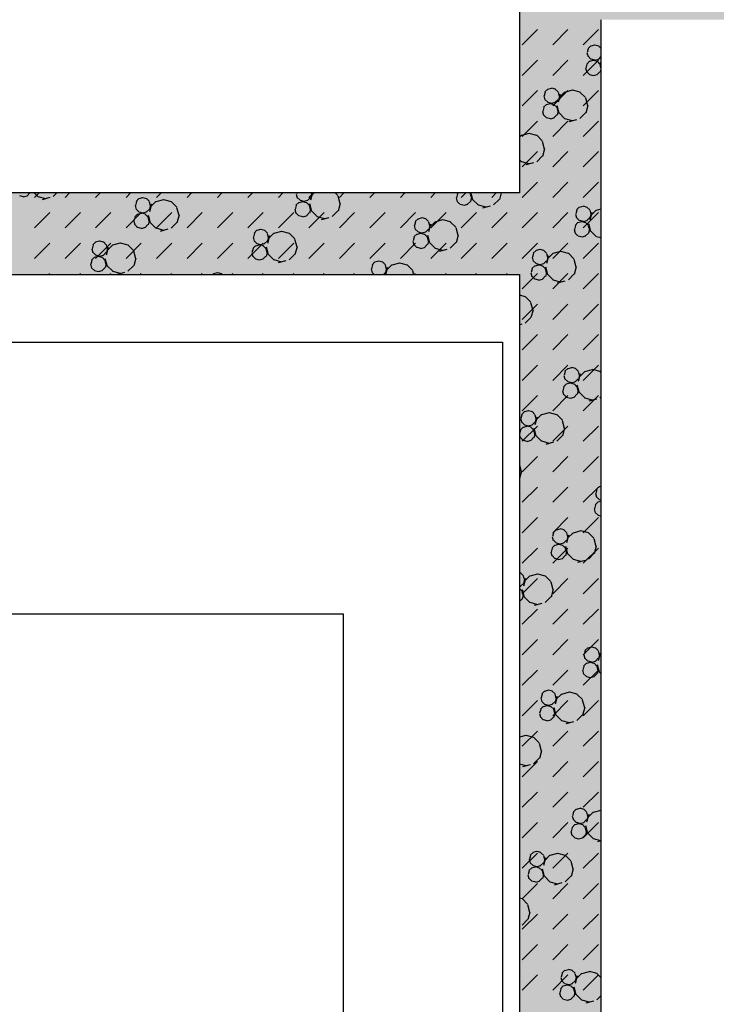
# Model space of a CAD drawing. Header units: millimetres. Extents: x 226749 to 325316, y -44191 to 40236.
# Tile 33 of 164: x 276926 to 278978, y -37730 to -34830. Entities that reach past the tile are written whole.
import ezdxf

# ---------------------------------------------------------------- set-up
doc = ezdxf.new("R2010")
doc.units = ezdxf.units.MM
doc.header["$LTSCALE"] = 100
pattern_1 = [(135, (-1982200.04, 658671.7), (-127.27922, -127.27922), [23.2935, -288.4755]), (165, (-1982216.51, 658688.18), (-127.279202, -127.27915), [23.2935, -336.7065]), (195, (-1982239.01, 658694.205), (-127.2791504, -127.2792018), [23.2935, -600.2445]), (225, (-1982261.5, 658688.18), (220.453974, -220.453974), [23.2935, -156.7065]), (285, (-1982200.04, 658671.7), (127.27915, 127.279202), [23.2935, -336.7065]), (255, (-1982194.01, 658649.2), (127.2792018, 127.2791504), [23.2935, -600.2445]), (225, (-1982200.04, 658626.7), (220.453974, -220.453974), [23.2935, -156.7065]), (195, (-1982216.51, 658610.235), (127.2791504, 127.2792018), [23.2935, -600.243]), (255, (-1982277.98, 658671.7), (127.2792018, 127.2791504), [23.2935, -600.243]), (165, (-1982239.01, 658604.2), (127.279202, 127.27915), [23.2935, -336.7065]), (285, (-1982284.01, 658649.2), (-127.27915, -127.279202), [23.2935, -336.7065]), (135, (-1982261.51, 658610.23), (-127.27922, -127.27922), [23.2935, -288.4755]), (135, (-1982280.7, 658688.74), (-127.27922, -127.27922), [11.6475, -300.1215]), (165, (-1982288.94, 658696.97), (-127.279202, -127.27915), [11.6475, -348.3525]), (285, (-1982280.7, 658688.74), (127.27915, 127.279202), [11.6475, -348.3525]), (195, (-1982300.19, 658699.99), (-127.2791504, -127.2792018), [11.6475, -611.8905]), (255, (-1982277.69, 658677.49), (127.2792018, 127.2791504), [11.6475, -611.8905]), (225, (-1982311.44, 658696.97), (220.453974, -220.453974), [11.6475, -168.3525]), (225, (-1982280.7, 658666.24), (220.453974, -220.453974), [11.6475, -168.3525]), (255, (-1982319.675, 658688.74), (127.2792018, 127.2791504), [11.6475, -611.8905]), (195, (-1982288.94, 658658), (127.2791504, 127.2792018), [11.6475, -611.8905]), (285, (-1982322.69, 658677.49), (-127.27915, -127.279202), [11.6475, -348.3525]), (165, (-1982300.19, 658654.99), (127.279202, 127.27915), [11.6475, -348.3525]), (135, (-1982311.44, 658658), (-127.27922, -127.27922), [11.6475, -300.1215]), (135, (-1982284.69, 658643.23), (-127.27922, -127.27922), [11.6475, -300.1215]), (135, (-1982315.42, 658612.5), (-127.27922, -127.27922), [11.6475, -300.1215]), (165, (-1982292.92, 658651.47), (-127.279202, -127.27915), [11.6475, -348.3525]), (195, (-1982304.17, 658654.48), (-127.2791504, -127.2792018), [11.6475, -611.8905]), (225, (-1982315.42, 658651.47), (220.453974, -220.453974), [11.6475, -168.3525]), (225, (-1982284.7, 658620.73), (220.453974, -220.453974), [11.6475, -168.3525]), (255, (-1982323.66, 658643.23), (127.2792018, 127.2791504), [11.6475, -611.8905]), (285, (-1982326.67, 658631.98), (-127.27915, -127.279202), [11.6475, -348.3525]), (285, (-1982284.69, 658643.23), (127.27915, 127.279202), [11.6475, -348.3525]), (255, (-1982281.67, 658631.98), (127.2792018, 127.2791504), [11.6475, -611.8905]), (195, (-1982292.92, 658612.495), (127.2791504, 127.2792018), [11.6475, -611.8905]), (165, (-1982304.17, 658609.48), (127.279202, 127.27915), [11.6475, -348.3525])]

msp = doc.modelspace()

# ---------------------------------------------------------------- hatches: boundary and pattern name
h = msp.add_hatch()
h.set_pattern_fill('DASH', color=256, scale=20, angle=45)
h.set_pattern_definition([(45, (312278.43, 34080), (0, 89.80256), [63.5, -63.5])])
h.paths.add_polyline_path([(272558.43, -35580), (272558.43, -38580), (271928.43, -38580), (271928.43, -38820), (273278.43, -38820), (273278.43, -38580), (272798.43, -38580), (272798.43, -35580), (275398.43, -35580), (275398.43, -38580), (274978.43, -38580), (274978.43, -38820), (276578.43, -38820), (276578.43, -38580), (275638.43, -38580), (275638.43, -35580), (278398.43, -35580), (278398.43, -38580), (277878.43, -38580), (277878.43, -38820), (278638.43, -38820), (278638.43, -34470), (278398.43, -34470), (278398.43, -35340), (274733.43, -35340), (274733.43, -31500), (274883.43, -31500), (274883.43, -31260), (274383.43, -31260), (274383.43, -31500), (274613.43, -31500), (274613.43, -33000), (274513.43, -33000), (274513.43, -33120), (274613.43, -33120), (274613.43, -35340), (273313.43, -35340), (273313.43, -35265), (273193.43, -35265), (273193.43, -35340), (271898.43, -35340), (271898.43, -34290), (273193.43, -34290), (273193.43, -34365), (273313.43, -34365), (273313.43, -34095), (273193.43, -34095), (273193.43, -34170), (271898.43, -34170), (271898.43, -33120), (273193.43, -33120), (273193.43, -33195), (273313.43, -33195), (273313.43, -33120), (273508.43, -33120), (273508.43, -33000), (271898.43, -33000), (271898.43, -31500), (273383.43, -31500), (273383.43, -31260), (270163.43, -31260), (270163.43, -31500), (271778.43, -31500), (271778.43, -33000), (270208.43, -33000), (270208.43, -33120), (271778.43, -33120), (271778.43, -34170), (270358.43, -34170), (270358.43, -34365), (270478.43, -34365), (270478.43, -34290), (271778.43, -34290), (271778.43, -35340), (270478.43, -35340), (270478.43, -35265), (270358.43, -35265), (270358.43, -35340), (269058.43, -35340), (269058.43, -33120), (269208.43, -33120), (269208.43, -33000), (269058.43, -33000), (269058.43, -31500), (269163.43, -31500), (269163.43, -31260), (264078.43, -31260), (264078.43, -38820), (265978.43, -38820), (265978.43, -38580), (264318.43, -38580), (264318.43, -31500), (268818.43, -31500), (268818.43, -38580), (268478.43, -38580), (268478.43, -38820), (270628.43, -38820), (270628.43, -38580), (269058.43, -38580), (269058.43, -35580)])
h.paths.add_polyline_path([(278398.43, -31500), (278398.43, -32370), (278638.43, -32370), (278638.43, -31260), (278283.43, -31260), (278283.43, -31500)])
h = msp.add_hatch()
h.set_pattern_fill('BET_KOM', color=256, scale=15, angle=135, pattern_type=2)
h.set_pattern_definition(pattern_1)
h.paths.add_polyline_path([(269058.43, -35340), (269058.43, -33120), (269208.43, -33120), (269208.43, -33000), (269058.43, -33000), (269058.43, -31500), (269163.43, -31500), (269163.43, -31260), (264078.43, -31260), (264078.43, -38820), (265978.43, -38820), (265978.43, -38580), (264318.43, -38580), (264318.43, -31500), (268818.43, -31500), (268818.43, -38580), (268478.43, -38580), (268478.43, -38820), (270628.43, -38820), (270628.43, -38580), (269058.43, -38580), (269058.43, -35580), (272558.43, -35580), (272558.43, -38580), (271928.43, -38580), (271928.43, -38820), (273278.43, -38820), (273278.43, -38580), (272798.43, -38580), (272798.43, -35580), (275398.43, -35580), (275398.43, -38580), (274978.43, -38580), (274978.43, -38820), (276578.43, -38820), (276578.43, -38580), (275638.43, -38580), (275638.43, -35580), (278398.43, -35580), (278398.43, -38580), (277878.43, -38580), (277878.43, -38820), (278638.43, -38820), (278638.43, -34470), (278398.43, -34470), (278398.43, -35340), (274733.43, -35340), (274733.43, -31500), (274883.43, -31500), (274883.43, -31260), (274383.43, -31260), (274383.43, -31500), (274613.43, -31500), (274613.43, -33000), (274513.43, -33000), (274513.43, -33120), (274613.43, -33120), (274613.43, -35340), (273313.43, -35340), (273313.43, -35265), (273193.43, -35265), (273193.43, -35340), (271898.43, -35340), (271898.43, -34290), (273193.43, -34290), (273193.43, -34365), (273313.43, -34365), (273313.43, -34095), (273193.43, -34095), (273193.43, -34170), (271898.43, -34170), (271898.43, -33120), (273193.43, -33120), (273193.43, -33195), (273313.43, -33195), (273313.43, -33120), (273508.43, -33120), (273508.43, -33000), (271898.43, -33000), (271898.43, -31500), (273383.43, -31500), (273383.43, -31260), (270163.43, -31260), (270163.43, -31500), (271778.43, -31500), (271778.43, -33000), (270208.43, -33000), (270208.43, -33120), (271778.43, -33120), (271778.43, -34170), (270358.43, -34170), (270358.43, -34365), (270478.43, -34365), (270478.43, -34290), (271778.43, -34290), (271778.43, -35340), (270478.43, -35340), (270478.43, -35265), (270358.43, -35265), (270358.43, -35340)])
h.paths.add_polyline_path([(278638.43, -31260), (278283.43, -31260), (278283.43, -31500), (278398.43, -31500), (278398.43, -32370), (278638.43, -32370)])
h = msp.add_hatch()
h.set_pattern_fill('DASH', color=256, scale=20, angle=45)
h.set_pattern_definition([(45, (312278.43, 34080), (0, 89.80256), [63.5, -63.5])])
edge = h.paths.add_edge_path()
edge.add_line((283128.43, -38820), (283128.43, -38220))
edge.add_line((283128.43, -38220), (282888.43, -38220))
edge.add_line((282888.43, -38220), (282888.43, -38580))
edge.add_line((282888.43, -38580), (282281.38, -38580))
edge.add_line((282281.38, -38580), (282281.38, -38668.8))
edge.add_arc((282293.38, -38668.8), 12, 180, 270)
edge.add_line((282293.38, -38680.8), (282333.43, -38680.8))
edge.add_line((282333.43, -38680.8), (282333.43, -38690))
edge.add_line((282333.43, -38690), (282278.43, -38690))
edge.add_line((282278.43, -38690), (282278.43, -38820))
edge.add_line((282278.43, -38820), (283128.43, -38820))
h.paths.add_polyline_path([(282888.43, -38220), (283128.43, -38220), (283128.43, -34590), (282134.62, -34590), (282134.62, -34830), (282888.43, -34830)])
h.paths.add_polyline_path([(282134.62, -34830), (282134.62, -34590), (281134.62, -34590), (281134.62, -34830)])
h.paths.add_polyline_path([(281134.62, -34830), (281134.62, -34590), (280134.62, -34590), (280134.62, -34830)])
h.paths.add_polyline_path([(280134.62, -34830), (280134.62, -34590), (279134.62, -34590), (279134.62, -34830)])
h.paths.add_polyline_path([(279134.62, -34830), (279134.62, -34590), (278638.43, -34590), (278638.43, -34830)])
h.paths.add_polyline_path([(280641.91, -33180.71), (280641.91, -32669.29), (280341.91, -32669.29), (280341.91, -33180.71)])
h.paths.add_polyline_path([(278978.43, -38820), (278978.43, -38580), (278638.43, -38580), (278638.43, -38820)])
h.paths.add_polyline_path([(280878.43, -38820), (280878.43, -38580), (280278.43, -38580), (280278.43, -38820)])
edge = h.paths.add_edge_path()
edge.add_line((282078.43, -38580), (282078.43, -38820))
edge.add_line((282078.43, -38820), (282278.43, -38820))
edge.add_line((282278.43, -38820), (282278.43, -38690))
edge.add_line((282278.43, -38690), (282223.43, -38690))
edge.add_line((282223.43, -38690), (282223.43, -38680.8))
edge.add_line((282223.43, -38680.8), (282263.48, -38680.8))
edge.add_arc((282263.48, -38668.8), 12, 270, 360)
edge.add_line((282275.48, -38668.8), (282275.48, -38580))
edge.add_line((282275.48, -38580), (282078.43, -38580))
h = msp.add_hatch()
h.set_pattern_fill('BET_KOM', color=256, scale=15, angle=135, pattern_type=2)
h.set_pattern_definition(pattern_1)
h.paths.add_polyline_path([(280878.43, -38580), (280278.43, -38580), (280278.43, -38820), (280878.43, -38820), (280878.43, -38745)])
h.paths.add_polyline_path([(282278.43, -38690), (282223.43, -38690), (282223.43, -38680.8), (282263.48, -38680.8, 0.4142136), (282275.48, -38668.8), (282275.48, -38580), (282078.43, -38580), (282078.43, -38820), (282278.43, -38820)])
h.paths.add_polyline_path([(283128.43, -38220), (282888.43, -38220), (282888.43, -38580), (282281.38, -38580), (282281.38, -38668.8, 0.4142136), (282293.38, -38680.8), (282333.43, -38680.8), (282333.43, -38690), (282278.43, -38690), (282278.43, -38820), (283128.43, -38820)])
h.paths.add_polyline_path([(283128.43, -34590), (282134.62, -34590), (282134.62, -34830), (282888.43, -34830), (282888.43, -38220), (283128.43, -38220)])
h.paths.add_polyline_path([(282134.62, -34590), (281134.62, -34590), (281134.62, -34830), (282134.62, -34830)])
h.paths.add_polyline_path([(281134.62, -34590), (280134.62, -34590), (280134.62, -34830), (281134.62, -34830)])
h.paths.add_polyline_path([(280134.62, -34590), (279134.62, -34590), (279134.62, -34830), (280134.62, -34830)])
h.paths.add_polyline_path([(279134.62, -34590), (278638.43, -34590), (278638.43, -34830), (279134.62, -34830)])

# ---------------------------------------------------------------- linework, layer by layer
for p, q in [((278398.43, -34470), (278398.43, -35340)), ((278398.43, -34470), (278398.43, -35340)), ((278638.43, -34830), (278638.43, -38580)), ((278638.43, -34830), (278638.43, -38580)), ((278406.57, -34904.21), (278451.47, -34859.31)), ((278496.38, -34904.21), (278541.28, -34859.31)), ((278586.18, -34904.21), (278631.08, -34859.31)), ((278608.8, -34906.95), (278600.57, -34915.18)), ((278619.84, -34904.86), (278608.59, -34907.88)), ((278632, -34907.6), (278620.75, -34904.58)), ((278638.43, -34914.08), (278631.3, -34906.95)), ((278597.34, -34927.36), (278600.35, -34938.61)), ((278601.27, -34915.83), (278598.25, -34927.08)), ((278608.8, -34945.92), (278600.57, -34937.68)), ((278638.43, -34938.79), (278631.3, -34945.92)), ((278406.57, -34994.01), (278451.47, -34949.11)), ((278496.38, -34994.01), (278541.28, -34949.11)), ((278586.18, -34994.01), (278631.08, -34949.11)), ((278597.28, -34961.34), (278594.27, -34972.59)), ((278604.82, -34952.45), (278596.58, -34960.69)), ((278615.86, -34950.37), (278604.61, -34953.38)), ((278620.75, -34949.58), (278609.5, -34946.57)), ((278628.02, -34953.1), (278616.77, -34950.09)), ((278631.09, -34946.85), (278619.84, -34949.86)), ((278635.56, -34960.69), (278627.32, -34952.45)), ((278635.34, -34961.62), (278638.36, -34972.87)), ((278636.02, -34955.64), (278638.43, -34964.66)), ((278593.36, -34972.87), (278596.37, -34984.12)), ((278604.82, -34991.43), (278596.58, -34983.19)), ((278616.77, -34995.09), (278605.52, -34992.07)), ((278627.11, -34992.35), (278615.86, -34995.37)), ((278635.56, -34983.19), (278627.32, -34991.43)), ((278638.43, -34975.72), (278636.26, -34983.84)), ((278406.57, -35083.82), (278451.47, -35038.91)), ((278470.06, -35054.64), (278473.07, -35065.89)), ((278473.99, -35043.11), (278470.97, -35054.36)), ((278481.52, -35034.23), (278473.29, -35042.46)), ((278492.56, -35032.14), (278481.31, -35035.16)), ((278504.72, -35034.88), (278493.47, -35031.86)), ((278496.38, -35083.82), (278541.28, -35038.91)), ((278512.26, -35042.46), (278504.02, -35034.22)), ((278512.04, -35043.39), (278515.06, -35054.64)), ((278518.28, -35050.44), (278512.25, -35072.94)), ((278515.97, -35054.36), (278512.96, -35065.61)), ((278531.45, -35043.02), (278514.98, -35059.49)), ((278553.74, -35037.92), (278531.24, -35043.95)), ((278577.15, -35043.67), (278554.65, -35037.64)), ((278592.92, -35059.49), (278576.45, -35043.02)), ((278586.18, -35083.82), (278631.08, -35038.91)), ((278477.54, -35079.73), (278469.3, -35087.97)), ((278481.52, -35073.2), (278473.29, -35064.96)), ((278488.58, -35077.65), (278477.33, -35080.66)), ((278493.47, -35076.86), (278482.22, -35073.85)), ((278500.74, -35080.38), (278489.49, -35077.37)), ((278503.81, -35074.13), (278492.56, -35077.14)), ((278508.28, -35087.97), (278500.04, -35079.73)), ((278512.26, -35064.96), (278504.02, -35073.2)), ((278508.74, -35082.92), (278514.77, -35105.42)), ((278592.71, -35060.42), (278598.74, -35082.92)), ((278599.65, -35082.64), (278593.62, -35105.14)), ((278466.08, -35100.15), (278469.09, -35111.4)), ((278470, -35088.62), (278466.99, -35099.87)), ((278477.54, -35118.7), (278469.31, -35110.47)), ((278508.28, -35110.47), (278500.04, -35118.7)), ((278508.06, -35088.9), (278511.08, -35100.15)), ((278511.99, -35099.87), (278508.98, -35111.12)), ((278531.45, -35120.96), (278514.98, -35104.49)), ((278592.92, -35104.49), (278576.45, -35120.96)), ((278406.57, -35173.62), (278451.47, -35128.72)), ((278489.49, -35122.37), (278478.24, -35119.35)), ((278499.83, -35119.63), (278488.58, -35122.65)), ((278496.38, -35173.62), (278541.28, -35128.72)), ((278554.65, -35127.64), (278532.15, -35121.61)), ((278566.53, -35124.5), (278544.03, -35130.52)), ((278586.18, -35173.62), (278631.08, -35128.72)), ((278404.17, -35170.3), (278398.43, -35176.04)), ((278426.46, -35165.2), (278403.96, -35171.23)), ((278449.87, -35170.95), (278427.37, -35164.92)), ((278465.64, -35186.77), (278449.17, -35170.3)), ((278465.43, -35187.7), (278471.46, -35210.2)), ((278406.57, -35263.42), (278451.47, -35218.52)), ((278472.37, -35209.92), (278466.34, -35232.42)), ((278496.38, -35263.42), (278541.28, -35218.52)), ((278586.18, -35263.42), (278631.08, -35218.52)), ((278404.17, -35248.24), (278398.43, -35242.5)), ((278427.37, -35254.92), (278404.87, -35248.89)), ((278439.25, -35251.77), (278416.75, -35257.8)), ((278465.64, -35231.77), (278449.17, -35248.24)), ((278406.57, -35353.22), (278451.47, -35308.32)), ((278496.38, -35353.22), (278541.28, -35308.32)), ((278586.18, -35353.22), (278631.08, -35308.32)), ((278398.43, -35340), (274733.43, -35340)), ((278398.43, -35340), (274733.43, -35340)), ((276955.96, -35340.06), (276947.72, -35348.3)), ((276956.85, -35340), (276956.66, -35340.71)), ((276979.13, -35350.56), (276968.58, -35340)), ((276969.73, -35353.22), (276982.96, -35340)), ((277034.69, -35340), (277024.13, -35350.56)), ((277059.53, -35353.22), (277072.76, -35340)), ((277149.34, -35353.22), (277162.56, -35340)), ((277239.14, -35353.22), (277252.36, -35340)), ((277328.94, -35353.22), (277342.17, -35340)), ((277418.74, -35353.22), (277431.97, -35340)), ((277508.55, -35353.22), (277521.77, -35340)), ((277598.35, -35353.22), (277611.57, -35340)), ((277688.15, -35353.22), (277701.38, -35340)), ((277740.49, -35343.31), (277743.5, -35354.56)), ((277742.21, -35340), (277741.4, -35343.02)), ((277777.95, -35353.22), (277791.18, -35340)), ((277788.47, -35340), (277782.68, -35361.6)), ((277786.4, -35343.02), (277783.39, -35354.27)), ((277784.6, -35340), (277785.49, -35343.3)), ((277793.56, -35340), (277785.41, -35348.16)), ((277863.35, -35348.16), (277855.19, -35340)), ((277867.76, -35353.22), (277880.98, -35340)), ((277957.56, -35353.22), (277970.78, -35340)), ((278047.36, -35353.22), (278060.59, -35340)), ((278137.17, -35353.22), (278150.39, -35340)), ((278215.45, -35343.18), (278212.43, -35354.43)), ((278217.27, -35340), (278214.75, -35342.53)), ((278226.97, -35353.22), (278240.19, -35340)), ((278253.72, -35342.53), (278251.19, -35340)), ((278253.5, -35343.46), (278256.52, -35354.71)), ((278254.85, -35340), (278260.21, -35359.98)), ((278316.77, -35353.22), (278329.99, -35340)), ((278344.34, -35340), (278339.06, -35359.7)), ((276937.17, -35351.96), (276925.92, -35348.95)), ((276947.51, -35349.23), (276936.26, -35352.24)), ((277002.33, -35357.23), (276979.83, -35351.21)), ((277014.22, -35354.09), (276991.72, -35360.12)), ((277269.4, -35365.88), (277266.39, -35377.13)), ((277276.94, -35356.99), (277268.7, -35365.23)), ((277287.98, -35354.91), (277276.73, -35357.92)), ((277300.14, -35357.64), (277288.89, -35354.63)), ((277307.67, -35365.23), (277299.44, -35356.99)), ((277307.46, -35366.16), (277310.48, -35377.41)), ((277313.69, -35373.21), (277307.67, -35395.71)), ((277326.87, -35365.79), (277310.4, -35382.26)), ((277349.15, -35360.69), (277326.65, -35366.72)), ((277372.57, -35366.44), (277350.07, -35360.41)), ((277388.34, -35382.26), (277371.87, -35365.79)), ((277747.97, -35368.4), (277739.73, -35376.63)), ((277751.95, -35361.86), (277743.72, -35353.62)), ((277759.01, -35366.31), (277747.76, -35369.33)), ((277763.9, -35365.53), (277752.65, -35362.51)), ((277771.17, -35369.05), (277759.92, -35366.03)), ((277774.24, -35362.79), (277762.99, -35365.8)), ((277778.71, -35376.63), (277770.47, -35368.4)), ((277782.69, -35353.62), (277774.45, -35361.86)), ((277779.17, -35371.58), (277785.19, -35394.08)), ((277863.14, -35349.09), (277869.17, -35371.59)), ((277870.08, -35371.31), (277864.05, -35393.81)), ((278211.52, -35354.71), (278214.53, -35365.96)), ((278222.98, -35373.26), (278214.75, -35365.03)), ((278234.93, -35376.93), (278223.68, -35373.91)), ((278253.72, -35365.03), (278245.48, -35373.26)), ((278257.43, -35354.43), (278254.42, -35365.68)), ((278276.89, -35375.52), (278260.42, -35359.05)), ((278338.36, -35359.05), (278321.89, -35375.52)), ((276969.73, -35443.03), (277014.63, -35398.12)), ((277059.53, -35443.03), (277104.44, -35398.12)), ((277149.34, -35443.03), (277194.24, -35398.12)), ((277239.14, -35443.03), (277284.04, -35398.12)), ((277272.96, -35402.5), (277264.72, -35410.74)), ((277265.48, -35377.41), (277268.49, -35388.66)), ((277276.94, -35395.96), (277268.7, -35387.73)), ((277283.99, -35400.42), (277272.74, -35403.43)), ((277288.89, -35399.63), (277277.64, -35396.61)), ((277296.16, -35403.15), (277284.91, -35400.14)), ((277299.23, -35396.89), (277287.98, -35399.91)), ((277303.69, -35410.74), (277295.46, -35402.5)), ((277307.67, -35387.73), (277299.44, -35395.97)), ((277311.39, -35377.13), (277308.37, -35388.38)), ((277328.94, -35443.03), (277373.84, -35398.12)), ((277388.12, -35383.19), (277394.15, -35405.69)), ((277418.74, -35443.03), (277463.65, -35398.12)), ((277508.55, -35443.03), (277553.45, -35398.12)), ((277598.35, -35443.03), (277643.25, -35398.12)), ((277688.15, -35443.03), (277733.05, -35398.12)), ((277736.51, -35388.81), (277739.52, -35400.06)), ((277740.43, -35377.28), (277737.42, -35388.53)), ((277747.97, -35407.37), (277739.73, -35399.13)), ((277778.71, -35399.13), (277770.47, -35407.37)), ((277777.95, -35443.03), (277822.86, -35398.12)), ((277778.49, -35377.56), (277781.51, -35388.81)), ((277782.42, -35388.53), (277779.4, -35399.78)), ((277801.88, -35409.63), (277785.41, -35393.16)), ((277863.35, -35393.16), (277846.88, -35409.63)), ((277867.76, -35443.03), (277912.66, -35398.12)), ((277957.56, -35443.03), (278002.46, -35398.12)), ((278047.36, -35443.03), (278092.26, -35398.12)), ((278137.17, -35443.03), (278182.07, -35398.12)), ((278226.97, -35443.03), (278271.87, -35398.12)), ((278245.27, -35374.19), (278234.02, -35377.21)), ((278300.09, -35382.2), (278277.59, -35376.17)), ((278311.97, -35379.05), (278289.47, -35385.08)), ((278316.77, -35443.03), (278361.67, -35398.12)), ((278406.57, -35443.03), (278451.47, -35398.12)), ((278496.38, -35443.03), (278541.28, -35398.12)), ((278563.23, -35402.38), (278566.25, -35413.63)), ((278567.16, -35390.84), (278564.15, -35402.1)), ((278574.7, -35381.96), (278566.46, -35390.2)), ((278585.73, -35379.88), (278574.48, -35382.89)), ((278586.18, -35443.03), (278631.08, -35398.12)), ((278597.9, -35382.61), (278586.65, -35379.59)), ((278605.43, -35390.19), (278597.2, -35381.96)), ((278605.22, -35391.12), (278608.23, -35402.38)), ((278611.45, -35398.17), (278605.43, -35420.67)), ((278609.15, -35402.09), (278606.13, -35413.35)), ((278624.63, -35390.76), (278608.15, -35407.23)), ((278638.43, -35387.93), (278624.41, -35391.69)), ((277261.5, -35422.92), (277264.51, -35434.17)), ((277265.42, -35411.38), (277262.41, -35422.64)), ((277303.48, -35411.67), (277306.49, -35422.92)), ((277304.15, -35405.69), (277310.18, -35428.19)), ((277307.41, -35422.64), (277304.39, -35433.89)), ((277326.87, -35443.73), (277310.4, -35427.26)), ((277388.34, -35427.26), (277371.87, -35443.73)), ((277395.07, -35405.41), (277389.04, -35427.91)), ((277759.92, -35411.03), (277748.67, -35408.02)), ((277770.26, -35408.3), (277759.01, -35411.31)), ((277825.08, -35416.31), (277802.58, -35410.28)), ((277836.96, -35413.16), (277814.46, -35419.19)), ((278092.15, -35424.95), (278089.13, -35436.2)), ((278099.68, -35416.06), (278091.45, -35424.3)), ((278110.72, -35413.98), (278099.47, -35416.99)), ((278122.88, -35416.71), (278111.63, -35413.7)), ((278130.42, -35424.3), (278122.18, -35416.06)), ((278130.21, -35425.23), (278133.22, -35436.48)), ((278149.61, -35424.86), (278133.14, -35441.33)), ((278171.9, -35419.76), (278149.4, -35425.79)), ((278195.31, -35425.51), (278172.81, -35419.48)), ((278211.08, -35441.33), (278194.61, -35424.86)), ((278570.71, -35427.47), (278562.48, -35435.7)), ((278574.7, -35420.93), (278566.46, -35412.69)), ((278581.75, -35425.38), (278570.5, -35428.4)), ((278586.65, -35424.6), (278575.4, -35421.58)), ((278593.91, -35428.12), (278582.66, -35425.1)), ((278596.98, -35421.86), (278585.73, -35424.88)), ((278601.45, -35435.7), (278593.22, -35427.47)), ((278605.43, -35412.69), (278597.2, -35420.93)), ((278601.91, -35430.66), (278607.94, -35453.16)), ((277272.96, -35441.47), (277264.72, -35433.24)), ((277284.91, -35445.13), (277273.66, -35442.12)), ((277295.24, -35442.4), (277283.99, -35445.42)), ((277303.69, -35433.24), (277295.46, -35441.47)), ((277350.07, -35450.41), (277327.57, -35444.38)), ((277361.95, -35447.26), (277339.45, -35453.29)), ((277617.14, -35459.05), (277614.12, -35470.3)), ((277624.67, -35450.17), (277616.44, -35458.4)), ((277635.71, -35448.08), (277624.46, -35451.1)), ((277647.87, -35450.82), (277636.62, -35447.8)), ((277655.41, -35458.4), (277647.17, -35450.17)), ((277655.19, -35459.33), (277658.21, -35470.58)), ((277674.6, -35458.96), (277658.13, -35475.44)), ((277696.89, -35453.87), (277674.39, -35459.89)), ((277720.3, -35459.61), (277697.8, -35453.59)), ((277736.07, -35475.44), (277719.6, -35458.96)), ((278088.22, -35436.48), (278091.24, -35447.73)), ((278099.68, -35455.03), (278091.45, -35446.8)), ((278106.74, -35459.49), (278095.49, -35462.5)), ((278111.63, -35458.7), (278100.38, -35455.69)), ((278118.9, -35462.22), (278107.65, -35459.21)), ((278121.97, -35455.96), (278110.72, -35458.98)), ((278130.42, -35446.8), (278122.18, -35455.04)), ((278136.44, -35432.27), (278130.41, -35454.77)), ((278134.13, -35436.2), (278131.12, -35447.45)), ((278210.87, -35442.26), (278216.9, -35464.76)), ((278559.25, -35447.88), (278562.27, -35459.13)), ((278563.18, -35436.35), (278560.16, -35447.6)), ((278570.72, -35466.44), (278562.48, -35458.2)), ((278601.45, -35458.2), (278593.21, -35466.44)), ((278601.24, -35436.63), (278604.25, -35447.88)), ((278605.17, -35447.6), (278602.15, -35458.85)), ((278624.63, -35468.7), (278608.15, -35452.23)), ((276969.73, -35532.83), (277014.63, -35487.93)), ((277059.53, -35532.83), (277104.44, -35487.93)), ((277149.66, -35484.27), (277141.42, -35492.51)), ((277149.34, -35532.83), (277194.24, -35487.93)), ((277160.7, -35482.19), (277149.45, -35485.2)), ((277172.86, -35484.92), (277161.61, -35481.91)), ((277180.4, -35492.51), (277172.16, -35484.27)), ((277221.87, -35487.97), (277199.37, -35494)), ((277245.29, -35493.72), (277222.79, -35487.69)), ((277239.14, -35532.83), (277284.04, -35487.93)), ((277328.94, -35532.83), (277373.84, -35487.93)), ((277418.74, -35532.83), (277463.65, -35487.93)), ((277508.55, -35532.83), (277553.45, -35487.93)), ((277598.35, -35532.83), (277643.25, -35487.93)), ((277613.21, -35470.58), (277616.22, -35481.84)), ((277624.67, -35489.14), (277616.44, -35480.9)), ((277636.62, -35492.8), (277625.37, -35489.79)), ((277646.96, -35490.07), (277635.71, -35493.08)), ((277655.41, -35480.9), (277647.17, -35489.14)), ((277661.43, -35466.38), (277655.4, -35488.88)), ((277659.12, -35470.3), (277656.11, -35481.55)), ((277688.15, -35532.83), (277733.05, -35487.93)), ((277735.86, -35476.37), (277741.89, -35498.87)), ((277777.95, -35532.83), (277822.86, -35487.93)), ((277867.76, -35532.83), (277912.66, -35487.93)), ((277957.56, -35532.83), (278002.46, -35487.93)), ((278047.36, -35532.83), (278092.26, -35487.93)), ((278084.24, -35481.99), (278087.26, -35493.24)), ((278088.17, -35470.46), (278085.15, -35481.71)), ((278095.7, -35461.57), (278087.47, -35469.81)), ((278126.44, -35469.81), (278118.2, -35461.57)), ((278126.23, -35470.74), (278129.24, -35481.99)), ((278126.9, -35464.76), (278132.93, -35487.26)), ((278130.15, -35481.71), (278127.14, -35492.96)), ((278149.61, -35502.8), (278133.14, -35486.33)), ((278137.17, -35532.83), (278182.07, -35487.93)), ((278211.08, -35486.33), (278194.61, -35502.8)), ((278217.81, -35464.48), (278211.78, -35486.98)), ((278226.97, -35532.83), (278271.87, -35487.93)), ((278316.77, -35532.83), (278361.67, -35487.93)), ((278406.57, -35532.83), (278451.47, -35487.93)), ((278496.38, -35532.83), (278541.28, -35487.93)), ((278582.67, -35470.1), (278571.41, -35467.09)), ((278593, -35467.37), (278581.75, -35470.38)), ((278586.18, -35532.83), (278631.08, -35487.93)), ((278638.43, -35472.86), (278625.33, -35469.35)), ((278638.43, -35477.93), (278637.2, -35478.26)), ((277138.2, -35504.69), (277141.21, -35515.94)), ((277142.12, -35493.16), (277139.11, -35504.41)), ((277149.66, -35523.24), (277141.42, -35515.01)), ((277180.4, -35515.01), (277172.16, -35523.24)), ((277180.18, -35493.44), (277183.2, -35504.69)), ((277186.42, -35500.48), (277180.39, -35522.98)), ((277184.11, -35504.41), (277181.09, -35515.66)), ((277199.59, -35493.07), (277183.12, -35509.54)), ((277261.06, -35509.54), (277244.59, -35493.07)), ((277260.84, -35510.47), (277266.87, -35532.97)), ((277609.23, -35516.09), (277612.24, -35527.34)), ((277613.15, -35504.56), (277610.14, -35515.81)), ((277620.69, -35495.67), (277612.45, -35503.91)), ((277631.73, -35493.59), (277620.48, -35496.61)), ((277643.89, -35496.32), (277632.64, -35493.31)), ((277651.43, -35503.91), (277643.19, -35495.67)), ((277651.21, -35504.84), (277654.23, -35516.09)), ((277651.89, -35498.86), (277657.92, -35521.36)), ((277655.14, -35515.81), (277652.13, -35527.06)), ((277742.8, -35498.59), (277736.77, -35521.09)), ((278095.7, -35500.54), (278087.47, -35492.31)), ((278107.65, -35504.21), (278096.4, -35501.19)), ((278117.99, -35501.47), (278106.74, -35504.49)), ((278126.44, -35492.31), (278118.2, -35500.54)), ((278172.81, -35509.48), (278150.31, -35503.45)), ((278184.69, -35506.33), (278162.19, -35512.36)), ((278439.88, -35518.12), (278436.87, -35529.37)), ((278447.42, -35509.24), (278439.18, -35517.47)), ((278458.46, -35507.15), (278447.2, -35510.17)), ((278470.62, -35509.89), (278459.37, -35506.87)), ((278478.15, -35517.47), (278469.92, -35509.24)), ((278477.94, -35518.4), (278480.95, -35529.65)), ((278497.35, -35518.03), (278480.87, -35534.51)), ((278519.63, -35512.94), (278497.13, -35518.97)), ((278543.04, -35518.68), (278520.54, -35512.66)), ((278558.82, -35534.51), (278542.35, -35518.03)), ((277138.14, -35538.66), (277135.13, -35549.91)), ((277145.68, -35529.78), (277137.44, -35538.02)), ((277156.72, -35527.69), (277145.47, -35530.71)), ((277161.61, -35526.91), (277150.36, -35523.89)), ((277168.88, -35530.43), (277157.63, -35527.41)), ((277171.95, -35524.17), (277160.7, -35527.19)), ((277176.41, -35538.02), (277168.18, -35529.78)), ((277176.2, -35538.95), (277179.22, -35550.2)), ((277176.87, -35532.97), (277182.9, -35555.47)), ((277267.79, -35532.69), (277261.76, -35555.19)), ((277620.69, -35534.65), (277612.46, -35526.41)), ((277632.64, -35538.31), (277621.39, -35535.3)), ((277642.98, -35535.58), (277631.73, -35538.59)), ((277651.43, -35526.41), (277643.19, -35534.65)), ((277674.6, -35536.91), (277658.13, -35520.43)), ((277697.8, -35543.58), (277675.3, -35537.56)), ((277709.68, -35540.44), (277687.18, -35546.47)), ((277736.07, -35520.43), (277719.6, -35536.91)), ((277972.41, -35543.34), (277964.17, -35551.58)), ((277983.44, -35541.26), (277972.19, -35544.27)), ((277995.6, -35543.99), (277984.35, -35540.98)), ((278003.14, -35551.58), (277994.9, -35543.34)), ((278044.62, -35547.04), (278022.12, -35553.07)), ((278068.03, -35552.79), (278045.53, -35546.76)), ((278435.95, -35529.66), (278438.97, -35540.91)), ((278447.42, -35548.21), (278439.18, -35539.97)), ((278478.15, -35539.97), (278469.92, -35548.21)), ((278484.17, -35525.45), (278478.15, -35547.95)), ((278481.87, -35529.37), (278478.85, -35540.62)), ((278558.6, -35535.44), (278564.63, -35557.94)), ((277134.22, -35550.19), (277137.23, -35561.45)), ((277145.68, -35568.75), (277137.44, -35560.51)), ((277157.63, -35572.41), (277146.38, -35569.4)), ((277167.97, -35569.68), (277156.71, -35572.69)), ((277176.41, -35560.51), (277168.18, -35568.75)), ((277180.13, -35549.91), (277177.11, -35561.16)), ((277199.59, -35571.01), (277183.12, -35554.54)), ((277222.79, -35577.69), (277200.29, -35571.66)), ((277234.67, -35574.54), (277214.3, -35580)), ((277261.06, -35554.54), (277244.59, -35571.01)), ((277508.43, -35575.36), (277497.18, -35578.38)), ((277520.59, -35578.1), (277509.34, -35575.08)), ((277960.94, -35563.76), (277963.96, -35575.01)), ((277964.87, -35552.23), (277961.85, -35563.48)), ((277970.09, -35580), (277964.17, -35574.08)), ((278003.14, -35574.08), (277997.22, -35580)), ((278002.93, -35552.51), (278005.94, -35563.76)), ((278009.16, -35559.55), (278003.68, -35580)), ((278006.86, -35563.48), (278003.84, -35574.73)), ((278022.33, -35552.14), (278005.86, -35568.61)), ((278083.8, -35568.61), (278067.33, -35552.14)), ((278083.59, -35569.54), (278086.39, -35580)), ((278431.97, -35575.16), (278434.99, -35586.41)), ((278435.9, -35563.63), (278432.89, -35574.88)), ((278443.44, -35554.74), (278435.2, -35562.98)), ((278454.47, -35552.66), (278443.22, -35555.68)), ((278459.37, -35551.87), (278448.12, -35548.86)), ((278466.64, -35555.4), (278455.39, -35552.38)), ((278469.7, -35549.14), (278458.45, -35552.15)), ((278474.17, -35562.98), (278465.94, -35554.74)), ((278473.96, -35563.91), (278476.97, -35575.16)), ((278474.63, -35557.93), (278480.66, -35580.43)), ((278477.89, -35574.88), (278474.87, -35586.13)), ((278565.54, -35557.66), (278559.52, -35580.16)), ((275638.43, -35580), (278398.43, -35580)), ((275638.43, -35580), (278398.43, -35580)), ((277012.36, -35580), (277014.63, -35577.73)), ((277102.17, -35580), (277104.44, -35577.73)), ((277191.97, -35580), (277194.24, -35577.73)), ((277281.77, -35580), (277284.04, -35577.73)), ((277371.57, -35580), (277373.84, -35577.73)), ((277461.38, -35580), (277463.65, -35577.73)), ((277497.39, -35577.45), (277494.84, -35580)), ((277522.45, -35580), (277519.89, -35577.45)), ((277551.18, -35580), (277553.45, -35577.73)), ((277640.98, -35580), (277643.25, -35577.73)), ((277730.78, -35580), (277733.05, -35577.73)), ((277820.59, -35580), (277822.86, -35577.73)), ((277910.39, -35580), (277912.66, -35577.73)), ((278000.19, -35580), (278002.46, -35577.73)), ((278089.99, -35580), (278092.26, -35577.73)), ((278179.8, -35580), (278182.07, -35577.73)), ((278269.6, -35580), (278271.87, -35577.73)), ((278359.4, -35580), (278361.67, -35577.73)), ((278398.43, -35580), (278398.43, -38580)), ((278398.43, -35580), (278398.43, -38580)), ((278406.57, -35622.63), (278451.47, -35577.73)), ((278443.44, -35593.72), (278435.2, -35585.48)), ((278455.39, -35597.38), (278444.14, -35594.37)), ((278465.72, -35594.65), (278454.47, -35597.66)), ((278474.17, -35585.48), (278465.94, -35593.72)), ((278497.35, -35595.98), (278480.87, -35579.5)), ((278496.38, -35622.63), (278541.28, -35577.73)), ((278520.55, -35602.66), (278498.05, -35596.63)), ((278532.42, -35599.51), (278509.92, -35605.54)), ((278558.82, -35579.5), (278542.35, -35595.98)), ((278586.18, -35622.63), (278631.08, -35577.73)), ((278415.77, -35645.96), (278398.43, -35641.32)), ((278431.54, -35661.78), (278415.07, -35645.31)), ((278431.32, -35662.72), (278437.35, -35685.22)), ((278406.57, -35712.43), (278451.47, -35667.53)), ((278438.27, -35684.94), (278432.24, -35707.44)), ((278496.38, -35712.43), (278541.28, -35667.53)), ((278586.18, -35712.43), (278631.08, -35667.53)), ((278431.54, -35706.78), (278415.07, -35723.26)), ((278405.14, -35726.79), (278398.43, -35728.59)), ((275048.43, -35780), (278348.43, -35780)), ((278348.43, -35780), (278348.43, -38580)), ((278406.57, -35802.24), (278451.47, -35757.34)), ((278496.38, -35802.24), (278541.28, -35757.34)), ((278586.18, -35802.24), (278631.08, -35757.34)), ((278406.57, -35892.04), (278451.47, -35847.14)), ((278496.38, -35892.04), (278541.28, -35847.14)), ((278533.06, -35865.86), (278530.04, -35877.11)), ((278540.59, -35856.97), (278532.36, -35865.21)), ((278551.63, -35854.89), (278540.38, -35857.9)), ((278563.79, -35857.62), (278552.54, -35854.61)), ((278571.33, -35865.21), (278563.09, -35856.97)), ((278571.11, -35866.14), (278574.13, -35877.39)), ((278590.52, -35865.77), (278574.05, -35882.24)), ((278586.18, -35892.04), (278631.08, -35847.14)), ((278612.81, -35860.67), (278590.31, -35866.7)), ((278636.22, -35866.42), (278613.72, -35860.39)), ((278638.43, -35868.68), (278635.52, -35865.77)), ((278529.13, -35877.39), (278532.14, -35888.64)), ((278540.59, -35895.94), (278532.36, -35887.71)), ((278571.33, -35887.71), (278563.09, -35895.94)), ((278577.35, -35873.18), (278571.32, -35895.68)), ((278575.04, -35877.11), (278572.03, -35888.36)), ((278525.15, -35922.89), (278528.16, -35934.14)), ((278529.07, -35911.36), (278526.06, -35922.61)), ((278536.61, -35902.48), (278528.37, -35910.71)), ((278547.65, -35900.39), (278536.4, -35903.41)), ((278552.54, -35899.61), (278541.29, -35896.59)), ((278559.81, -35903.13), (278548.56, -35900.11)), ((278562.88, -35896.87), (278551.63, -35899.89)), ((278567.35, -35910.71), (278559.11, -35902.48)), ((278567.13, -35911.64), (278570.15, -35922.9)), ((278567.81, -35905.67), (278573.84, -35928.17)), ((278571.06, -35922.61), (278568.05, -35933.86)), ((278406.57, -35981.84), (278451.47, -35936.94)), ((278496.38, -35981.84), (278541.28, -35936.94)), ((278536.61, -35941.45), (278528.38, -35933.21)), ((278548.56, -35945.11), (278537.31, -35942.1)), ((278558.9, -35942.38), (278547.65, -35945.39)), ((278567.35, -35933.21), (278559.11, -35941.45)), ((278590.52, -35943.71), (278574.05, -35927.24)), ((278586.18, -35981.84), (278631.08, -35936.94)), ((278613.72, -35950.39), (278591.22, -35944.36)), ((278625.59, -35947.24), (278603.09, -35953.27)), ((278638.43, -35940.8), (278635.52, -35943.71)), ((278424.35, -35982.17), (278413.1, -35985.18)), ((278436.51, -35984.9), (278425.26, -35981.89)), ((278401.85, -36004.67), (278404.86, -36015.92)), ((278405.78, -35993.14), (278402.76, -36004.39)), ((278413.31, -35984.25), (278405.08, -35992.49)), ((278444.05, -35992.49), (278435.81, -35984.25)), ((278443.84, -35993.42), (278446.85, -36004.67)), ((278450.07, -36000.46), (278444.04, -36022.96)), ((278447.76, -36004.39), (278444.75, -36015.64)), ((278463.24, -35993.05), (278446.77, -36009.52)), ((278485.53, -35987.95), (278463.03, -35993.98)), ((278508.94, -35993.7), (278486.44, -35987.67)), ((278524.71, -36009.52), (278508.24, -35993.05)), ((278524.5, -36010.45), (278530.53, -36032.95)), ((278401.8, -36038.64), (278398.78, -36049.89)), ((278409.33, -36029.76), (278401.1, -36037.99)), ((278413.31, -36023.22), (278405.08, -36014.99)), ((278406.57, -36071.64), (278451.47, -36026.74)), ((278420.37, -36027.67), (278409.12, -36030.69)), ((278425.26, -36026.89), (278414.01, -36023.87)), ((278432.53, -36030.41), (278421.28, -36027.39)), ((278435.6, -36024.15), (278424.35, -36027.17)), ((278440.07, -36037.99), (278431.83, -36029.76)), ((278444.05, -36014.99), (278435.81, -36023.22)), ((278439.85, -36038.92), (278442.87, -36050.17)), ((278440.53, -36032.95), (278446.56, -36055.45)), ((278496.38, -36071.64), (278541.28, -36026.74)), ((278531.44, -36032.67), (278525.41, -36055.17)), ((278586.18, -36071.64), (278631.08, -36026.74)), ((278398.43, -36052.27), (278400.88, -36061.42)), ((278409.33, -36068.73), (278401.1, -36060.49)), ((278421.28, -36072.39), (278410.03, -36069.38)), ((278431.62, -36069.66), (278420.37, -36072.67)), ((278440.07, -36060.49), (278431.83, -36068.73)), ((278443.78, -36049.89), (278440.77, -36061.14)), ((278463.24, -36070.99), (278446.77, -36054.52)), ((278524.71, -36054.52), (278508.24, -36070.99)), ((278486.44, -36077.67), (278463.94, -36071.64)), ((278498.32, -36074.52), (278475.82, -36080.55)), ((278406.57, -36161.45), (278451.47, -36116.55)), ((278496.38, -36161.45), (278541.28, -36116.55)), ((278586.18, -36161.45), (278631.08, -36116.55)), ((278398.43, -36142.25), (278403.25, -36160.23)), ((278404.16, -36159.95), (278398.43, -36181.33)), ((278406.57, -36251.25), (278451.47, -36206.35)), ((278496.38, -36251.25), (278541.28, -36206.35)), ((278586.18, -36251.25), (278631.08, -36206.35)), ((278626.23, -36213.59), (278623.22, -36224.84)), ((278633.77, -36204.7), (278625.53, -36212.94)), ((278638.43, -36204.33), (278633.55, -36205.64)), ((278622.3, -36225.12), (278625.32, -36236.37)), ((278633.77, -36243.68), (278625.53, -36235.44)), ((278618.32, -36270.63), (278621.34, -36281.88)), ((278622.25, -36259.1), (278619.24, -36270.35)), ((278629.79, -36250.21), (278621.55, -36258.45)), ((278638.43, -36248.77), (278629.57, -36251.14)), ((278638.43, -36245.39), (278634.47, -36244.33)), ((278406.57, -36341.05), (278451.47, -36296.15)), ((278496.38, -36341.05), (278541.28, -36296.15)), ((278586.18, -36341.05), (278631.08, -36296.15)), ((278629.79, -36289.18), (278621.55, -36280.95)), ((278638.43, -36291.96), (278630.49, -36289.83)), ((278517.53, -36329.9), (278506.28, -36332.91)), ((278529.69, -36332.63), (278518.44, -36329.62)), ((278495.02, -36352.4), (278498.04, -36363.65)), ((278498.95, -36340.87), (278495.94, -36352.12)), ((278506.49, -36331.98), (278498.25, -36340.22)), ((278537.22, -36340.22), (278528.99, -36331.98)), ((278537.01, -36341.15), (278540.02, -36352.4)), ((278543.25, -36348.19), (278537.22, -36370.69)), ((278540.94, -36352.12), (278537.92, -36363.37)), ((278556.42, -36340.78), (278539.95, -36357.25)), ((278578.7, -36335.68), (278556.2, -36341.71)), ((278602.12, -36341.43), (278579.62, -36335.4)), ((278617.89, -36357.25), (278601.42, -36340.78)), ((278617.67, -36358.18), (278623.7, -36380.68)), ((278406.57, -36430.85), (278451.47, -36385.95)), ((278494.97, -36386.38), (278491.96, -36397.63)), ((278502.51, -36377.49), (278494.27, -36385.73)), ((278496.38, -36430.85), (278541.28, -36385.95)), ((278506.49, -36370.95), (278498.25, -36362.72)), ((278513.54, -36375.41), (278502.29, -36378.42)), ((278518.44, -36374.62), (278507.19, -36371.61)), ((278525.71, -36378.14), (278514.46, -36375.13)), ((278528.78, -36371.89), (278517.52, -36374.9)), ((278533.24, -36385.73), (278525.01, -36377.49)), ((278537.22, -36362.72), (278528.99, -36370.96)), ((278533.03, -36386.66), (278536.04, -36397.91)), ((278533.7, -36380.68), (278539.73, -36403.18)), ((278586.18, -36430.85), (278631.08, -36385.95)), ((278624.62, -36380.4), (278618.59, -36402.9)), ((278491.04, -36397.91), (278494.06, -36409.16)), ((278502.51, -36416.46), (278494.27, -36408.23)), ((278514.46, -36420.13), (278503.21, -36417.11)), ((278524.79, -36417.39), (278513.54, -36420.41)), ((278533.24, -36408.23), (278525.01, -36416.46)), ((278536.96, -36397.63), (278533.94, -36408.88)), ((278556.42, -36418.72), (278539.95, -36402.25)), ((278617.89, -36402.25), (278601.42, -36418.72)), ((278579.62, -36425.4), (278557.12, -36419.37)), ((278591.49, -36422.26), (278568.99, -36428.28)), ((278402.41, -36459.91), (278398.43, -36458.85)), ((278409.94, -36467.5), (278401.71, -36459.26)), ((278406.57, -36520.66), (278451.47, -36475.76)), ((278409.73, -36468.43), (278412.75, -36479.68)), ((278415.97, -36475.47), (278409.94, -36497.97)), ((278429.14, -36468.06), (278412.67, -36484.53)), ((278451.42, -36462.96), (278428.92, -36468.99)), ((278474.84, -36468.71), (278452.34, -36462.68)), ((278490.61, -36484.53), (278474.14, -36468.06)), ((278496.38, -36520.66), (278541.28, -36475.76)), ((278586.18, -36520.66), (278631.08, -36475.76)), ((278401.5, -36499.16), (278398.43, -36499.99)), ((278409.94, -36490), (278401.71, -36498.23)), ((278413.66, -36479.4), (278410.64, -36490.65)), ((278490.39, -36485.46), (278496.42, -36507.96)), ((278405.96, -36513.01), (278398.43, -36505.47)), ((278405.75, -36513.94), (278408.76, -36525.19)), ((278406.42, -36507.96), (278412.45, -36530.46)), ((278409.68, -36524.91), (278406.66, -36536.16)), ((278429.14, -36546), (278412.67, -36529.53)), ((278490.61, -36529.53), (278474.14, -36546)), ((278497.34, -36507.68), (278491.31, -36530.18)), ((278405.96, -36535.51), (278398.43, -36543.04)), ((278452.34, -36552.68), (278429.84, -36546.65)), ((278464.21, -36549.53), (278441.71, -36555.56)), ((275348.43, -36580), (277878.43, -36580)), ((277878.43, -36580), (277878.43, -38580)), ((278406.57, -36610.46), (278451.47, -36565.56)), ((278496.38, -36610.46), (278541.28, -36565.56)), ((278586.18, -36610.46), (278631.08, -36565.56)), ((278406.57, -36700.26), (278451.47, -36655.36)), ((278496.38, -36700.26), (278541.28, -36655.36)), ((278586.18, -36700.26), (278631.08, -36655.36)), ((278610.7, -36677.63), (278599.45, -36680.65)), ((278622.86, -36680.37), (278611.61, -36677.35)), ((278588.2, -36700.13), (278591.21, -36711.39)), ((278592.13, -36688.6), (278589.11, -36699.85)), ((278599.66, -36679.72), (278591.43, -36687.95)), ((278630.4, -36687.95), (278622.16, -36679.72)), ((278630.18, -36688.88), (278633.2, -36700.13)), ((278636.42, -36695.92), (278630.39, -36718.42)), ((278634.11, -36699.85), (278631.1, -36711.1)), ((278638.43, -36699.67), (278633.12, -36704.98)), ((278588.15, -36734.11), (278585.13, -36745.36)), ((278595.68, -36725.22), (278587.44, -36733.46)), ((278599.66, -36718.69), (278591.43, -36710.45)), ((278606.72, -36723.14), (278595.47, -36726.15)), ((278611.61, -36722.35), (278600.36, -36719.34)), ((278618.88, -36725.87), (278607.63, -36722.86)), ((278621.95, -36719.62), (278610.7, -36722.63)), ((278626.42, -36733.46), (278618.18, -36725.22)), ((278630.4, -36710.45), (278622.16, -36718.69)), ((278626.2, -36734.39), (278629.22, -36745.64)), ((278626.88, -36728.41), (278632.91, -36750.91)), ((278406.57, -36790.06), (278451.47, -36745.16)), ((278496.38, -36790.06), (278541.28, -36745.16)), ((278584.22, -36745.64), (278587.23, -36756.89)), ((278586.18, -36790.06), (278631.08, -36745.16)), ((278595.68, -36764.2), (278587.45, -36755.96)), ((278607.63, -36767.86), (278596.38, -36764.84)), ((278617.97, -36765.13), (278606.72, -36768.14)), ((278626.42, -36755.96), (278618.18, -36764.2)), ((278630.13, -36745.36), (278627.12, -36756.61)), ((278638.43, -36755.3), (278633.12, -36749.98)), ((278464.85, -36815.88), (278461.83, -36827.13)), ((278472.38, -36807), (278464.15, -36815.23)), ((278483.42, -36804.91), (278472.17, -36807.93)), ((278495.58, -36807.65), (278484.33, -36804.63)), ((278503.12, -36815.23), (278494.88, -36807)), ((278502.91, -36816.16), (278505.92, -36827.41)), ((278509.14, -36823.2), (278503.11, -36845.7)), ((278522.31, -36815.79), (278505.84, -36832.26)), ((278544.6, -36810.69), (278522.1, -36816.72)), ((278568.01, -36816.44), (278545.51, -36810.41)), ((278583.78, -36832.26), (278567.31, -36815.79)), ((278406.57, -36879.87), (278451.47, -36834.97)), ((278468.4, -36852.5), (278460.17, -36860.74)), ((278460.92, -36827.41), (278463.94, -36838.66)), ((278472.38, -36845.97), (278464.15, -36837.73)), ((278479.44, -36850.42), (278468.19, -36853.43)), ((278484.33, -36849.63), (278473.08, -36846.62)), ((278491.6, -36853.15), (278480.35, -36850.14)), ((278494.67, -36846.9), (278483.42, -36849.91)), ((278499.14, -36860.74), (278490.9, -36852.5)), ((278503.12, -36837.73), (278494.88, -36845.97)), ((278496.38, -36879.87), (278541.28, -36834.97)), ((278506.83, -36827.13), (278503.82, -36838.38)), ((278583.57, -36833.19), (278589.6, -36855.69)), ((278586.18, -36879.87), (278631.08, -36834.97)), ((278456.94, -36872.92), (278459.95, -36884.17)), ((278460.87, -36861.39), (278457.85, -36872.64)), ((278498.93, -36861.67), (278501.94, -36872.92)), ((278499.6, -36855.69), (278505.63, -36878.19)), ((278502.85, -36872.64), (278499.84, -36883.89)), ((278522.31, -36893.73), (278505.84, -36877.26)), ((278583.78, -36877.26), (278567.31, -36893.73)), ((278590.51, -36855.41), (278584.48, -36877.91)), ((278468.4, -36891.47), (278460.17, -36883.24)), ((278480.35, -36895.14), (278469.1, -36892.12)), ((278490.69, -36892.4), (278479.44, -36895.42)), ((278499.14, -36883.24), (278490.9, -36891.47)), ((278545.51, -36900.41), (278523.01, -36894.38)), ((278557.38, -36897.27), (278534.88, -36903.3)), ((278417.32, -36937.97), (278398.43, -36943.03)), ((278406.57, -36969.67), (278451.47, -36924.77)), ((278440.73, -36943.72), (278418.23, -36937.69)), ((278496.38, -36969.67), (278541.28, -36924.77)), ((278586.18, -36969.67), (278631.08, -36924.77)), ((278456.5, -36959.54), (278440.03, -36943.07)), ((278456.29, -36960.47), (278462.32, -36982.97)), ((278463.23, -36982.69), (278457.2, -37005.19)), ((278418.23, -37027.69), (278398.43, -37022.39)), ((278406.57, -37059.47), (278451.47, -37014.57)), ((278430.1, -37024.55), (278407.6, -37030.58)), ((278456.5, -37004.54), (278440.03, -37021.01)), ((278496.38, -37059.47), (278541.28, -37014.57)), ((278586.18, -37059.47), (278631.08, -37014.57)), ((278406.57, -37149.27), (278451.47, -37104.37)), ((278496.38, -37149.27), (278541.28, -37104.37)), ((278586.18, -37149.27), (278631.08, -37104.37)), ((278558.02, -37163.61), (278555.01, -37174.87)), ((278565.56, -37154.73), (278557.32, -37162.97)), ((278576.6, -37152.65), (278565.35, -37155.66)), ((278588.76, -37155.38), (278577.51, -37152.36)), ((278596.29, -37162.96), (278588.06, -37154.73)), ((278596.08, -37163.9), (278599.1, -37175.15)), ((278602.32, -37170.93), (278596.29, -37193.43)), ((278615.49, -37163.53), (278599.02, -37180)), ((278637.77, -37158.43), (278615.27, -37164.46)), ((278406.57, -37239.08), (278451.47, -37194.18)), ((278496.38, -37239.08), (278541.28, -37194.18)), ((278561.58, -37200.24), (278553.34, -37208.47)), ((278554.1, -37175.15), (278557.11, -37186.4)), ((278565.56, -37193.7), (278557.32, -37185.46)), ((278572.61, -37198.15), (278561.36, -37201.17)), ((278577.51, -37197.37), (278566.26, -37194.35)), ((278584.78, -37200.89), (278573.53, -37197.87)), ((278587.85, -37194.63), (278576.6, -37197.65)), ((278592.31, -37208.47), (278584.08, -37200.24)), ((278586.18, -37239.08), (278631.08, -37194.18)), ((278596.29, -37185.47), (278588.06, -37193.7)), ((278600.01, -37174.86), (278596.99, -37186.12)), ((278550.11, -37220.65), (278553.13, -37231.9)), ((278554.04, -37209.12), (278551.03, -37220.37)), ((278592.1, -37209.4), (278595.11, -37220.65)), ((278592.77, -37203.43), (278598.8, -37225.93)), ((278596.03, -37220.37), (278593.01, -37231.62)), ((278615.49, -37241.47), (278599.02, -37225)), ((278561.58, -37239.21), (278553.34, -37230.97)), ((278573.53, -37242.87), (278562.28, -37239.86)), ((278583.86, -37240.14), (278572.61, -37243.15)), ((278592.31, -37230.97), (278584.08, -37239.21)), ((278638.43, -37248.08), (278616.19, -37242.12)), ((278638.43, -37248.25), (278628.06, -37251.03)), ((278406.57, -37328.88), (278451.47, -37283.98)), ((278438.28, -37282.01), (278430.04, -37290.24)), ((278449.32, -37279.93), (278438.07, -37282.94)), ((278461.48, -37282.66), (278450.23, -37279.64)), ((278469.01, -37290.24), (278460.78, -37282.01)), ((278510.49, -37285.71), (278487.99, -37291.74)), ((278496.38, -37328.88), (278541.28, -37283.98)), ((278533.91, -37291.45), (278511.41, -37285.43)), ((278586.18, -37328.88), (278631.08, -37283.98)), ((278426.82, -37302.43), (278429.83, -37313.68)), ((278430.74, -37290.89), (278427.73, -37302.14)), ((278438.28, -37320.98), (278430.04, -37312.74)), ((278469.01, -37312.74), (278460.78, -37320.98)), ((278468.8, -37291.17), (278471.82, -37302.43)), ((278475.04, -37298.21), (278469.01, -37320.71)), ((278472.73, -37302.14), (278469.72, -37313.39)), ((278488.21, -37290.8), (278471.74, -37307.28)), ((278549.68, -37307.28), (278533.21, -37290.8)), ((278549.46, -37308.21), (278555.49, -37330.71)), ((278426.76, -37336.4), (278423.75, -37347.65)), ((278434.3, -37327.52), (278426.06, -37335.75)), ((278445.34, -37325.43), (278434.08, -37328.45)), ((278450.23, -37324.64), (278438.98, -37321.63)), ((278457.5, -37328.17), (278446.25, -37325.15)), ((278460.57, -37321.91), (278449.32, -37324.93)), ((278465.03, -37335.75), (278456.8, -37327.52)), ((278464.82, -37336.68), (278467.84, -37347.93)), ((278465.49, -37330.71), (278471.52, -37353.21)), ((278556.41, -37330.43), (278550.38, -37352.93)), ((278406.57, -37418.68), (278451.47, -37373.78)), ((278422.84, -37347.93), (278425.85, -37359.18)), ((278434.3, -37366.49), (278426.06, -37358.25)), ((278446.25, -37370.15), (278435, -37367.14)), ((278456.58, -37367.42), (278445.33, -37370.43)), ((278465.03, -37358.25), (278456.8, -37366.49)), ((278468.75, -37347.65), (278465.73, -37358.9)), ((278488.21, -37368.75), (278471.74, -37352.28)), ((278511.41, -37375.43), (278488.91, -37369.4)), ((278496.38, -37418.68), (278541.28, -37373.78)), ((278523.28, -37372.28), (278500.78, -37378.31)), ((278549.68, -37352.28), (278533.21, -37368.75)), ((278586.18, -37418.68), (278631.08, -37373.78)), ((278406.63, -37418.73), (278398.43, -37416.54)), ((278422.4, -37434.55), (278405.93, -37418.08)), ((278422.19, -37435.49), (278428.21, -37457.99)), ((278429.13, -37457.71), (278423.1, -37480.21)), ((278422.4, -37479.55), (278405.93, -37496.03)), ((278406.57, -37508.49), (278451.47, -37463.58)), ((278496.38, -37508.49), (278541.28, -37463.58)), ((278586.18, -37508.49), (278631.08, -37463.58)), ((278406.57, -37598.29), (278451.47, -37553.39)), ((278496.38, -37598.29), (278541.28, -37553.39)), ((278586.18, -37598.29), (278631.08, -37553.39)), ((278531.45, -37629.74), (278523.22, -37637.98)), ((278542.49, -37627.66), (278531.24, -37630.67)), ((278554.65, -37630.39), (278543.4, -37627.38)), ((278562.19, -37637.98), (278553.95, -37629.74)), ((278603.67, -37633.44), (278581.17, -37639.47)), ((278627.08, -37639.19), (278604.58, -37633.16)), ((278406.57, -37688.09), (278451.47, -37643.19)), ((278496.38, -37688.09), (278541.28, -37643.19)), ((278519.99, -37650.16), (278523.01, -37661.41)), ((278523.92, -37638.63), (278520.9, -37649.88)), ((278531.45, -37668.71), (278523.22, -37660.48)), ((278562.19, -37660.48), (278553.95, -37668.71)), ((278561.98, -37638.91), (278564.99, -37650.16)), ((278568.21, -37645.94), (278562.18, -37668.44)), ((278565.9, -37649.88), (278562.89, -37661.13)), ((278581.38, -37638.54), (278564.91, -37655.01)), ((278586.18, -37688.09), (278631.08, -37643.19)), ((278638.43, -37650.59), (278626.38, -37638.54)), ((278519.94, -37684.13), (278516.92, -37695.38)), ((278527.47, -37675.25), (278519.24, -37683.48)), ((278538.51, -37673.17), (278527.26, -37676.18)), ((278543.4, -37672.38), (278532.15, -37669.36)), ((278550.67, -37675.9), (278539.42, -37672.88)), ((278553.74, -37669.64), (278542.49, -37672.66)), ((278558.21, -37683.48), (278549.97, -37675.25)), ((278558, -37684.42), (278561.01, -37695.67)), ((278558.67, -37678.44), (278564.7, -37700.94)), ((278516.01, -37695.67), (278519.03, -37706.92)), ((278527.47, -37714.22), (278519.24, -37705.98)), ((278539.42, -37717.88), (278528.17, -37714.87)), ((278549.76, -37715.15), (278538.51, -37718.16)), ((278558.21, -37705.98), (278549.97, -37714.22)), ((278561.92, -37695.38), (278558.91, -37706.63)), ((278581.38, -37716.48), (278564.91, -37700.01)), ((278604.58, -37723.16), (278582.08, -37717.13)), ((278616.45, -37720.01), (278593.95, -37726.04)), ((278638.43, -37704.43), (278626.38, -37716.48))]:
    msp.add_line(p, q)
for points in [[(275048.43, -35780), (278348.43, -35780), (278348.43, -38580)], [(275348.43, -36580), (277878.43, -36580), (277878.43, -38580)]]:
    msp.add_lwpolyline(points)

doc.saveas('drawing.dxf')
